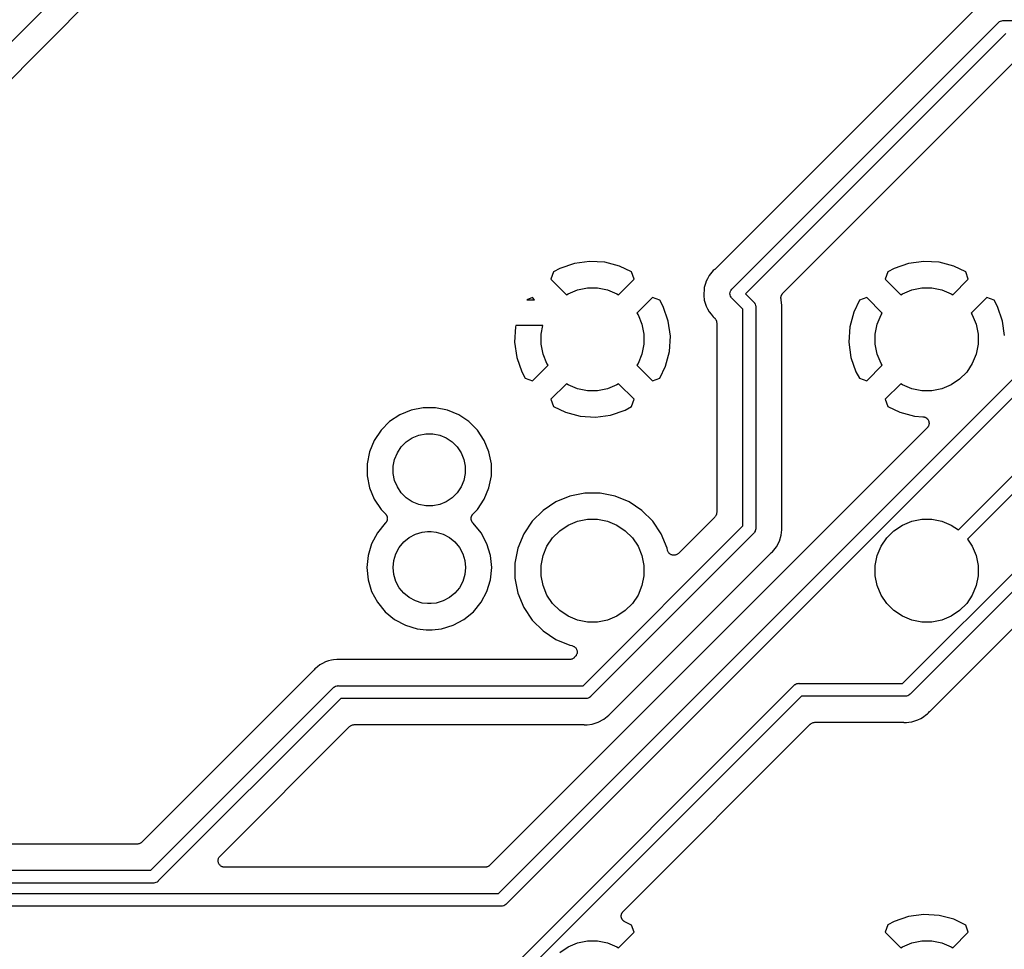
# Model space of a CAD drawing. Extents: x 3.01 to 9.03, y -6.32 to -2.47.
# Tile 14 of 25: x 5.82 to 6.58, y -3.74 to -3.03. Entities that reach past the tile are written whole.
import ezdxf

# ---------------------------------------------------------------- set-up
doc = ezdxf.new("R2010")
doc.units = 0
doc.header["$MEASUREMENT"] = 0
doc.layers.add('BLACK', color=7, linetype='CONTINUOUS')

msp = doc.modelspace()

# ---------------------------------------------------------------- linework, layer by layer
at = {"layer": 'BLACK', "linetype": 'CONTINUOUS'}
for p, q in [((6.1473, -2.71492), (5.66067, -3.20155)), ((5.67568, -3.21483), (6.07434, -2.81617)), ((6.55567, -3.01939), (6.35357, -3.22149)), ((6.36684, -3.2365), (6.57068, -3.03267)), ((6.57068, -3.03267), (6.57083, -3.03248)), ((6.57083, -3.03248), (6.57117, -3.0322)), ((6.57117, -3.0322), (6.57158, -3.03186)), ((6.57158, -3.03186), (6.57244, -3.03141)), ((6.57158, -3.03186), (6.57158, -3.03186)), ((6.57244, -3.03141), (6.57337, -3.03113)), ((6.57337, -3.03113), (6.57409, -3.03106)), ((6.57409, -3.03106), (6.57433, -3.03103)), ((6.57409, -3.03106), (6.57409, -3.03106)), ((6.57433, -3.03103), (6.57457, -3.03106)), ((6.57457, -3.03106), (7.72198, -3.03106)), ((6.57637, -3.0409), (6.37711, -3.24015)), ((6.18808, -3.69923), (6.83477, -3.05255)), ((6.84046, -3.06078), (6.19377, -3.70746)), ((6.41878, -3.22676), (6.58319, -3.06236)), ((6.54012, -3.42099), (6.85442, -3.10669)), ((6.86011, -3.11492), (6.54708, -3.42795)), ((6.24614, -3.21697), (6.235, -3.22083)), ((6.25773, -3.21539), (6.24614, -3.21697)), ((6.2694, -3.21609), (6.25773, -3.21539)), ((6.28071, -3.21905), (6.2694, -3.21609)), ((6.28985, -3.2235), (6.28071, -3.21905)), ((6.50205, -3.21697), (6.4909, -3.22083)), ((6.51363, -3.21539), (6.50205, -3.21697)), ((6.52531, -3.21609), (6.51363, -3.21539)), ((6.53662, -3.21905), (6.52531, -3.21609)), ((6.54575, -3.2235), (6.53662, -3.21905)), ((6.23019, -3.22339), (6.22815, -3.22901)), ((6.235, -3.22083), (6.23019, -3.22339)), ((6.29185, -3.22901), (6.28985, -3.2235)), ((6.34933, -3.22624), (6.34805, -3.22862)), ((6.35039, -3.22494), (6.34933, -3.22624)), ((6.35244, -3.22244), (6.35039, -3.22494)), ((6.35039, -3.22494), (6.35039, -3.22494)), ((6.3532, -3.22182), (6.35244, -3.22244)), ((6.35335, -3.22167), (6.3532, -3.22182)), ((6.35352, -3.22154), (6.35335, -3.22167)), ((6.35357, -3.22149), (6.35352, -3.22154)), ((6.48609, -3.22339), (6.48406, -3.22901)), ((6.4909, -3.22083), (6.48609, -3.22339)), ((6.54775, -3.22901), (6.54575, -3.2235)), ((6.22815, -3.22901), (6.24009, -3.24095)), ((6.27991, -3.24095), (6.29185, -3.22901)), ((6.34647, -3.23235), (6.34559, -3.23526)), ((6.34701, -3.23057), (6.34647, -3.23235)), ((6.34647, -3.23235), (6.34647, -3.23235)), ((6.34805, -3.22862), (6.34701, -3.23057)), ((6.34805, -3.22862), (6.34805, -3.22862)), ((6.40572, -3.23982), (6.41878, -3.22676)), ((6.48406, -3.22901), (6.496, -3.24095)), ((6.53581, -3.24095), (6.54775, -3.22901)), ((6.24009, -3.24095), (6.24135, -3.24011)), ((6.24135, -3.24011), (6.24852, -3.23714)), ((6.24852, -3.23714), (6.25612, -3.23563)), ((6.25612, -3.23563), (6.26388, -3.23563)), ((6.26388, -3.23563), (6.27148, -3.23714)), ((6.27148, -3.23714), (6.27865, -3.24011)), ((6.27865, -3.24011), (6.27991, -3.24095)), ((6.34541, -3.23705), (6.34511, -3.24015)), ((6.34511, -3.24015), (6.34525, -3.24161)), ((6.34525, -3.24161), (6.34525, -3.24161)), ((6.34525, -3.24161), (6.34559, -3.24503)), ((6.34559, -3.23526), (6.34541, -3.23705)), ((6.34541, -3.23705), (6.34541, -3.23705)), ((6.3652, -3.24015), (6.3653, -3.23918)), ((6.36522, -3.24028), (6.3652, -3.24015)), ((6.3652, -3.24015), (6.3652, -3.24015)), ((6.3653, -3.24111), (6.36522, -3.24028)), ((6.3653, -3.23918), (6.36558, -3.23826)), ((6.36554, -3.24191), (6.3653, -3.24111)), ((6.36558, -3.23826), (6.36582, -3.2378)), ((6.36582, -3.2378), (6.36604, -3.2374)), ((6.36604, -3.2374), (6.36665, -3.23665)), ((6.36665, -3.23665), (6.36684, -3.2365)), ((6.37711, -3.24015), (6.38331, -3.24635)), ((6.40449, -3.24185), (6.40457, -3.24165)), ((6.40457, -3.24165), (6.40464, -3.24144)), ((6.40464, -3.24144), (6.40476, -3.2412)), ((6.40476, -3.2412), (6.40487, -3.24096)), ((6.40487, -3.24096), (6.40499, -3.24077)), ((6.40499, -3.24077), (6.4051, -3.24058)), ((6.4051, -3.24058), (6.40527, -3.24037)), ((6.40527, -3.24037), (6.40542, -3.24015)), ((6.40542, -3.24015), (6.40558, -3.24)), ((6.40558, -3.24), (6.40572, -3.23982)), ((6.496, -3.24095), (6.49726, -3.24011)), ((6.49726, -3.24011), (6.50442, -3.23714)), ((6.50442, -3.23714), (6.51203, -3.23563)), ((6.51203, -3.23563), (6.51978, -3.23563)), ((6.51978, -3.23563), (6.52739, -3.23714)), ((6.52739, -3.23714), (6.53455, -3.24011)), ((6.53455, -3.24011), (6.53581, -3.24095)), ((6.21401, -3.24315), (6.20975, -3.2447)), ((6.20975, -3.2447), (6.21555, -3.2447)), ((6.21555, -3.2447), (6.21401, -3.24315)), ((6.30599, -3.24315), (6.29405, -3.25509)), ((6.31161, -3.24519), (6.30599, -3.24315)), ((6.31417, -3.25), (6.31161, -3.24519)), ((6.34559, -3.24503), (6.34604, -3.24654)), ((6.34604, -3.24654), (6.34604, -3.24654)), ((6.34604, -3.24654), (6.34701, -3.24973)), ((6.36558, -3.24204), (6.36554, -3.24191)), ((6.36604, -3.2429), (6.36558, -3.24204)), ((6.36633, -3.24325), (6.36604, -3.2429)), ((6.36665, -3.24365), (6.36633, -3.24325)), ((6.36684, -3.2438), (6.36665, -3.24365)), ((6.37508, -3.25204), (6.36684, -3.2438)), ((6.38331, -3.24635), (6.3835, -3.2465)), ((6.3835, -3.2465), (6.38365, -3.24669)), ((6.38365, -3.24669), (6.38411, -3.24725)), ((6.38411, -3.24725), (6.38449, -3.24796)), ((6.38449, -3.24796), (6.38457, -3.24811)), ((6.38457, -3.24811), (6.38485, -3.24904)), ((6.38485, -3.24904), (6.38492, -3.24976)), ((6.40425, -3.24334), (6.40428, -3.24308)), ((6.40427, -3.24356), (6.40425, -3.24334)), ((6.40427, -3.24378), (6.40427, -3.24356)), ((6.40432, -3.24405), (6.40427, -3.24378)), ((6.40428, -3.24281), (6.40433, -3.24259)), ((6.40428, -3.24308), (6.40428, -3.24281)), ((6.40435, -3.24431), (6.40432, -3.24405)), ((6.40433, -3.24259), (6.40435, -3.24237)), ((6.40435, -3.24237), (6.40443, -3.24212)), ((6.40441, -3.24453), (6.40435, -3.24431)), ((6.40445, -3.24474), (6.40441, -3.24453)), ((6.40443, -3.24212), (6.40449, -3.24185)), ((6.40447, -3.24481), (6.40445, -3.24474)), ((6.40456, -3.24511), (6.40447, -3.24481)), ((6.40494, -3.24901), (6.40456, -3.24511)), ((6.40495, -3.24902), (6.40494, -3.24901)), ((6.40504, -3.25), (6.40495, -3.24902)), ((6.4644, -3.24515), (6.45996, -3.25429)), ((6.46992, -3.24315), (6.4644, -3.24515)), ((6.48186, -3.25509), (6.46992, -3.24315)), ((6.56189, -3.24315), (6.54995, -3.25509)), ((6.56751, -3.24519), (6.56189, -3.24315)), ((6.57008, -3.25), (6.56751, -3.24519)), ((6.29405, -3.25509), (6.29489, -3.25635)), ((6.29489, -3.25635), (6.29786, -3.26352)), ((6.31803, -3.26114), (6.31417, -3.25)), ((6.34701, -3.24973), (6.34811, -3.25178)), ((6.34811, -3.25178), (6.34811, -3.25178)), ((6.34811, -3.25178), (6.34933, -3.25406)), ((6.34933, -3.25406), (6.35079, -3.25584)), ((6.35079, -3.25584), (6.35079, -3.25584)), ((6.35079, -3.25584), (6.35244, -3.25786)), ((6.37508, -3.41796), (6.37508, -3.25204)), ((6.38492, -3.24976), (6.38492, -3.24976)), ((6.38492, -3.24976), (6.38495, -3.25)), ((6.38495, -3.25), (6.38492, -3.25024)), ((6.38492, -3.25024), (6.38492, -3.41976)), ((6.40492, -3.2514), (6.40495, -3.25119)), ((6.40492, -3.25147), (6.40492, -3.2514)), ((6.40492, -3.41853), (6.40492, -3.25147)), ((6.40495, -3.25098), (6.40504, -3.25)), ((6.40495, -3.25119), (6.40495, -3.25098)), ((6.45996, -3.25429), (6.45699, -3.2656)), ((6.47805, -3.26352), (6.48102, -3.25635)), ((6.48102, -3.25635), (6.48186, -3.25509)), ((6.54995, -3.25509), (6.55079, -3.25635)), ((6.55079, -3.25635), (6.55376, -3.26352)), ((6.57393, -3.26114), (6.57008, -3.25)), ((6.29786, -3.26352), (6.29937, -3.27112)), ((6.31961, -3.27273), (6.31803, -3.26114)), ((6.35244, -3.25786), (6.3532, -3.25848)), ((6.3532, -3.25848), (6.35326, -3.25852)), ((6.35326, -3.25852), (6.3534, -3.25868)), ((6.3534, -3.25868), (6.35357, -3.25881)), ((6.35357, -3.25881), (6.35361, -3.25886)), ((6.35361, -3.25886), (6.35363, -3.25887)), ((6.35363, -3.25887), (6.35363, -3.25887)), ((6.35363, -3.25887), (6.35363, -3.25887)), ((6.35363, -3.25887), (6.35366, -3.25891)), ((6.35366, -3.25891), (6.35382, -3.25911)), ((6.35382, -3.25911), (6.35394, -3.25922)), ((6.35394, -3.25922), (6.35402, -3.25935)), ((6.35402, -3.25935), (6.35424, -3.25963)), ((6.35424, -3.25963), (6.35426, -3.25965)), ((6.35426, -3.25965), (6.35427, -3.25967)), ((6.35427, -3.25967), (6.35445, -3.26002)), ((6.35445, -3.26002), (6.35447, -3.26004)), ((6.35447, -3.26004), (6.35448, -3.26007)), ((6.35448, -3.26007), (6.35448, -3.26008)), ((6.35448, -3.26008), (6.3547, -3.26049)), ((6.3547, -3.26049), (6.35471, -3.26051)), ((6.35471, -3.26051), (6.35472, -3.26054)), ((6.35472, -3.26054), (6.35485, -3.26098)), ((6.35485, -3.26098), (6.35498, -3.26142)), ((6.35498, -3.26142), (6.35499, -3.26145)), ((6.35499, -3.26145), (6.35499, -3.26147)), ((6.35499, -3.26147), (6.35503, -3.26193)), ((6.35503, -3.26193), (6.35508, -3.26239)), ((6.35508, -3.26239), (6.35508, -3.40761)), ((6.47654, -3.27112), (6.47805, -3.26352)), ((6.55376, -3.26352), (6.55528, -3.27112)), ((6.57545, -3.27223), (6.57393, -3.26114)), ((6.20109, -3.2656), (6.20039, -3.27727)), ((6.20141, -3.26438), (6.20109, -3.2656)), ((6.22197, -3.26438), (6.20141, -3.26438)), ((6.22063, -3.27112), (6.22197, -3.26438)), ((6.22063, -3.27888), (6.22063, -3.27112)), ((6.29937, -3.27112), (6.29937, -3.27888)), ((6.45699, -3.2656), (6.45629, -3.27727)), ((6.47654, -3.27888), (6.47654, -3.27112)), ((6.55528, -3.27112), (6.55528, -3.27888)), ((6.20039, -3.27727), (6.20197, -3.28886)), ((6.22214, -3.28648), (6.22063, -3.27888)), ((6.29937, -3.27888), (6.29786, -3.28648)), ((6.31891, -3.2844), (6.31961, -3.27273)), ((6.45629, -3.27727), (6.45788, -3.28886)), ((6.47805, -3.28648), (6.47654, -3.27888)), ((6.55528, -3.27888), (6.55376, -3.28648)), ((6.22511, -3.29365), (6.22214, -3.28648)), ((6.29786, -3.28648), (6.29489, -3.29365)), ((6.31595, -3.29571), (6.31891, -3.2844)), ((6.48102, -3.29365), (6.47805, -3.28648)), ((6.55376, -3.28648), (6.55079, -3.29365)), ((6.20197, -3.28886), (6.20583, -3.3)), ((6.22595, -3.29491), (6.22511, -3.29365)), ((6.29489, -3.29365), (6.29405, -3.29491)), ((6.45788, -3.28886), (6.46173, -3.3)), ((6.48186, -3.29491), (6.48102, -3.29365)), ((6.55079, -3.29365), (6.54649, -3.3001)), ((6.20583, -3.3), (6.20839, -3.30481)), ((6.21401, -3.30685), (6.22595, -3.29491)), ((6.29405, -3.29491), (6.30599, -3.30685)), ((6.3115, -3.30485), (6.31595, -3.29571)), ((6.46173, -3.3), (6.4643, -3.30481)), ((6.46992, -3.30685), (6.48186, -3.29491)), ((6.54649, -3.3001), (6.541, -3.30558)), ((6.20839, -3.30481), (6.21401, -3.30685)), ((6.24009, -3.30905), (6.22815, -3.32099)), ((6.24135, -3.30989), (6.24009, -3.30905)), ((6.27991, -3.30905), (6.27865, -3.30989)), ((6.29185, -3.32099), (6.27991, -3.30905)), ((6.30599, -3.30685), (6.3115, -3.30485)), ((6.4643, -3.30481), (6.46992, -3.30685)), ((6.496, -3.30905), (6.48406, -3.32099)), ((6.49726, -3.30989), (6.496, -3.30905)), ((6.541, -3.30558), (6.53455, -3.30989)), ((6.24852, -3.31286), (6.24135, -3.30989)), ((6.25612, -3.31437), (6.24852, -3.31286)), ((6.26388, -3.31437), (6.25612, -3.31437)), ((6.27148, -3.31286), (6.26388, -3.31437)), ((6.27865, -3.30989), (6.27148, -3.31286)), ((6.50442, -3.31286), (6.49726, -3.30989)), ((6.51203, -3.31437), (6.50442, -3.31286)), ((6.51978, -3.31437), (6.51203, -3.31437)), ((6.52739, -3.31286), (6.51978, -3.31437)), ((6.53455, -3.30989), (6.52739, -3.31286)), ((6.22815, -3.32099), (6.23015, -3.3265)), ((6.28981, -3.32661), (6.29185, -3.32099)), ((6.48406, -3.32099), (6.48606, -3.3265)), ((6.12113, -3.32927), (6.11247, -3.33285)), ((6.13032, -3.32744), (6.12113, -3.32927)), ((6.13968, -3.32744), (6.13032, -3.32744)), ((6.14887, -3.32927), (6.13968, -3.32744)), ((6.15753, -3.33285), (6.14887, -3.32927)), ((6.23015, -3.3265), (6.23929, -3.33095)), ((6.23929, -3.33095), (6.2506, -3.33391)), ((6.27386, -3.33303), (6.285, -3.32917)), ((6.285, -3.32917), (6.28981, -3.32661)), ((6.48606, -3.3265), (6.49519, -3.33095)), ((6.49519, -3.33095), (6.5065, -3.33391)), ((6.10468, -3.33806), (6.09806, -3.34468)), ((6.11247, -3.33285), (6.10468, -3.33806)), ((6.16532, -3.33806), (6.15753, -3.33285)), ((6.17194, -3.34468), (6.16532, -3.33806)), ((6.2506, -3.33391), (6.26227, -3.33461)), ((6.26227, -3.33461), (6.27386, -3.33303)), ((6.5065, -3.33391), (6.51297, -3.3343)), ((6.51297, -3.3343), (6.51304, -3.33431)), ((6.51304, -3.33431), (6.51336, -3.33436)), ((6.51336, -3.33436), (6.51369, -3.3344)), ((6.51369, -3.3344), (6.51384, -3.33444)), ((6.51384, -3.33444), (6.514, -3.33447)), ((6.514, -3.33447), (6.51431, -3.33459)), ((6.51431, -3.33459), (6.51462, -3.33469)), ((6.51462, -3.33469), (6.51476, -3.33477)), ((6.51476, -3.33477), (6.51491, -3.33482)), ((6.51491, -3.33482), (6.51519, -3.335)), ((6.51519, -3.335), (6.51548, -3.33516)), ((6.51548, -3.33516), (6.5156, -3.33526)), ((6.5156, -3.33526), (6.51573, -3.33534)), ((6.51573, -3.33534), (6.51597, -3.33557)), ((6.51597, -3.33557), (6.51623, -3.33578)), ((6.51623, -3.33578), (6.51633, -3.3359)), ((6.51633, -3.3359), (6.51644, -3.33601)), ((6.51644, -3.33601), (6.51663, -3.33628)), ((6.51663, -3.33628), (6.51684, -3.33654)), ((6.51684, -3.33654), (6.51692, -3.33668)), ((6.51692, -3.33668), (6.51701, -3.33681)), ((6.51701, -3.33681), (6.51714, -3.33711)), ((6.51714, -3.33711), (6.5173, -3.3374)), ((6.5173, -3.3374), (6.51734, -3.33756)), ((6.51734, -3.33756), (6.51741, -3.3377)), ((6.51741, -3.3377), (6.51748, -3.33802)), ((6.51748, -3.33802), (6.51758, -3.33834)), ((6.51758, -3.33834), (6.51759, -3.3385)), ((6.51759, -3.3385), (6.51763, -3.33865)), ((6.51766, -3.33963), (6.5176, -3.33995)), ((6.51763, -3.33865), (6.51764, -3.33898)), ((6.51764, -3.33898), (6.51767, -3.33931)), ((6.51767, -3.33931), (6.51765, -3.33947)), ((6.51765, -3.33947), (6.51766, -3.33963)), ((6.09806, -3.34468), (6.09285, -3.35247)), ((6.17715, -3.35247), (6.17194, -3.34468)), ((6.5162, -3.34283), (6.18126, -3.67776)), ((6.51641, -3.34257), (6.5162, -3.34283)), ((6.51664, -3.34233), (6.51641, -3.34257)), ((6.51672, -3.3422), (6.51664, -3.34233)), ((6.51682, -3.34207), (6.51672, -3.3422)), ((6.51698, -3.34178), (6.51682, -3.34207)), ((6.51715, -3.3415), (6.51698, -3.34178)), ((6.51721, -3.34135), (6.51715, -3.3415)), ((6.51728, -3.34121), (6.51721, -3.34135)), ((6.51738, -3.3409), (6.51728, -3.34121)), ((6.5175, -3.34059), (6.51738, -3.3409)), ((6.51752, -3.34043), (6.5175, -3.34059)), ((6.51757, -3.34028), (6.51752, -3.34043)), ((6.5176, -3.33995), (6.51757, -3.34028)), ((6.09285, -3.35247), (6.08927, -3.36113)), ((6.11359, -3.35743), (6.11743, -3.35359)), ((6.11743, -3.35359), (6.12195, -3.35058)), ((6.12195, -3.35058), (6.12696, -3.3485)), ((6.12696, -3.3485), (6.13229, -3.34744)), ((6.13229, -3.34744), (6.13771, -3.34744)), ((6.13771, -3.34744), (6.14304, -3.3485)), ((6.14304, -3.3485), (6.14805, -3.35058)), ((6.14805, -3.35058), (6.15257, -3.35359)), ((6.15257, -3.35359), (6.15641, -3.35743)), ((6.18073, -3.36113), (6.17715, -3.35247)), ((6.08927, -3.36113), (6.08744, -3.37032)), ((6.1085, -3.36696), (6.11058, -3.36195)), ((6.11058, -3.36195), (6.11359, -3.35743)), ((6.15641, -3.35743), (6.15942, -3.36195)), ((6.15942, -3.36195), (6.1615, -3.36696)), ((6.18256, -3.37032), (6.18073, -3.36113)), ((6.10744, -3.37229), (6.1085, -3.36696)), ((6.1615, -3.36696), (6.16256, -3.37229)), ((6.08744, -3.37032), (6.08744, -3.37968)), ((6.10744, -3.37771), (6.10744, -3.37229)), ((6.16256, -3.37229), (6.16256, -3.37771)), ((6.18256, -3.37968), (6.18256, -3.37032)), ((6.08744, -3.37968), (6.08927, -3.38887)), ((6.1085, -3.38304), (6.10744, -3.37771)), ((6.11058, -3.38805), (6.1085, -3.38304)), ((6.1615, -3.38304), (6.15942, -3.38805)), ((6.16256, -3.37771), (6.1615, -3.38304)), ((6.18073, -3.38887), (6.18256, -3.37968)), ((6.08927, -3.38887), (6.09285, -3.39753)), ((6.11359, -3.39257), (6.11058, -3.38805)), ((6.15942, -3.38805), (6.15641, -3.39257)), ((6.17715, -3.39753), (6.18073, -3.38887)), ((6.09285, -3.39753), (6.09806, -3.40532)), ((6.11743, -3.39641), (6.11359, -3.39257)), ((6.12195, -3.39942), (6.11743, -3.39641)), ((6.12696, -3.4015), (6.12195, -3.39942)), ((6.14805, -3.39942), (6.14304, -3.4015)), ((6.15257, -3.39641), (6.14805, -3.39942)), ((6.15641, -3.39257), (6.15257, -3.39641)), ((6.17194, -3.40532), (6.17715, -3.39753)), ((6.23188, -3.39955), (6.22215, -3.40605)), ((6.24268, -3.39508), (6.23188, -3.39955)), ((6.25415, -3.3928), (6.24268, -3.39508)), ((6.26585, -3.3928), (6.25415, -3.3928)), ((6.27732, -3.39508), (6.26585, -3.3928)), ((6.28812, -3.39955), (6.27732, -3.39508)), ((6.29785, -3.40605), (6.28812, -3.39955)), ((6.09806, -3.40532), (6.10145, -3.40871)), ((6.13229, -3.40256), (6.12696, -3.4015)), ((6.13771, -3.40256), (6.13229, -3.40256)), ((6.14304, -3.4015), (6.13771, -3.40256)), ((6.16855, -3.40871), (6.17194, -3.40532)), ((6.22215, -3.40605), (6.21388, -3.41432)), ((6.30612, -3.41432), (6.29785, -3.40605)), ((6.10145, -3.40871), (6.1015, -3.40876)), ((6.1015, -3.40876), (6.10164, -3.40894)), ((6.10164, -3.40894), (6.1018, -3.4091)), ((6.1018, -3.4091), (6.10195, -3.40932)), ((6.10205, -3.41506), (6.1019, -3.41523)), ((6.10195, -3.40932), (6.10211, -3.40952)), ((6.10218, -3.41483), (6.10205, -3.41506)), ((6.10211, -3.40952), (6.10221, -3.40972)), ((6.10232, -3.41461), (6.10218, -3.41483)), ((6.10221, -3.40972), (6.10234, -3.40992)), ((6.10241, -3.4144), (6.10232, -3.41461)), ((6.10234, -3.40992), (6.10244, -3.41016)), ((6.10252, -3.4142), (6.10241, -3.4144)), ((6.10244, -3.41016), (6.10256, -3.41039)), ((6.1026, -3.41395), (6.10252, -3.4142)), ((6.10256, -3.41039), (6.10262, -3.41061)), ((6.1027, -3.41371), (6.1026, -3.41395)), ((6.10262, -3.41061), (6.10271, -3.41082)), ((6.10274, -3.41349), (6.1027, -3.41371)), ((6.10271, -3.41082), (6.10276, -3.41108)), ((6.10281, -3.41327), (6.10274, -3.41349)), ((6.10276, -3.41108), (6.10283, -3.41133)), ((6.10284, -3.41301), (6.10281, -3.41327)), ((6.10283, -3.41133), (6.10285, -3.41155)), ((6.10289, -3.41275), (6.10284, -3.41301)), ((6.10285, -3.41155), (6.10289, -3.41178)), ((6.10289, -3.41178), (6.10289, -3.41204)), ((6.10289, -3.41204), (6.10292, -3.4123)), ((6.10292, -3.4123), (6.10289, -3.41252)), ((6.10289, -3.41252), (6.10289, -3.41275)), ((6.16708, -3.41223), (6.16711, -3.41197)), ((6.16711, -3.41245), (6.16708, -3.41223)), ((6.1671, -3.41268), (6.16711, -3.41245)), ((6.16715, -3.41294), (6.1671, -3.41268)), ((6.16711, -3.41171), (6.16716, -3.41148)), ((6.16711, -3.41197), (6.16711, -3.41171)), ((6.16718, -3.4132), (6.16715, -3.41294)), ((6.16716, -3.41148), (6.16718, -3.41126)), ((6.16718, -3.41126), (6.16726, -3.41101)), ((6.16724, -3.41342), (6.16718, -3.4132)), ((6.16728, -3.41364), (6.16724, -3.41342)), ((6.16726, -3.41101), (6.16731, -3.41075)), ((6.16738, -3.41388), (6.16728, -3.41364)), ((6.16731, -3.41075), (6.1674, -3.41054)), ((6.16746, -3.41413), (6.16738, -3.41388)), ((6.1674, -3.41054), (6.16747, -3.41032)), ((6.16756, -3.41434), (6.16746, -3.41413)), ((6.16747, -3.41032), (6.16759, -3.41009)), ((6.16765, -3.41455), (6.16756, -3.41434)), ((6.16759, -3.41009), (6.16769, -3.40985)), ((6.16779, -3.41477), (6.16765, -3.41455)), ((6.16769, -3.40985), (6.16782, -3.40966)), ((6.16791, -3.415), (6.16779, -3.41477)), ((6.16782, -3.40966), (6.16793, -3.40946)), ((6.16805, -3.41517), (6.16791, -3.415)), ((6.16793, -3.40946), (6.1681, -3.40926)), ((6.1681, -3.40926), (6.16824, -3.40905)), ((6.16824, -3.40905), (6.1684, -3.40889)), ((6.1684, -3.40889), (6.16855, -3.40871)), ((6.21388, -3.41432), (6.20739, -3.42404)), ((6.24135, -3.41728), (6.24852, -3.41431)), ((6.24852, -3.41431), (6.25612, -3.4128)), ((6.25612, -3.4128), (6.26388, -3.4128)), ((6.26388, -3.4128), (6.27148, -3.41431)), ((6.27148, -3.41431), (6.27865, -3.41728)), ((6.31261, -3.42404), (6.30612, -3.41432)), ((6.35361, -3.41114), (6.32583, -3.43893)), ((6.35391, -3.41078), (6.35361, -3.41114)), ((6.3542, -3.41043), (6.35391, -3.41078)), ((6.35422, -3.41041), (6.3542, -3.41043)), ((6.35423, -3.41039), (6.35422, -3.41041)), ((6.35445, -3.40998), (6.35423, -3.41039)), ((6.35467, -3.40958), (6.35445, -3.40998)), ((6.35468, -3.40955), (6.35467, -3.40958)), ((6.35469, -3.40953), (6.35468, -3.40955)), ((6.35483, -3.40909), (6.35469, -3.40953)), ((6.35497, -3.40865), (6.35483, -3.40909)), ((6.35498, -3.40859), (6.35497, -3.40862)), ((6.35497, -3.40862), (6.35497, -3.40865)), ((6.35503, -3.40814), (6.35498, -3.40859)), ((6.35508, -3.40768), (6.35503, -3.40814)), ((6.35508, -3.40761), (6.35508, -3.40762)), ((6.35508, -3.40762), (6.35508, -3.40762)), ((6.35508, -3.40762), (6.35508, -3.40762)), ((6.35508, -3.40762), (6.35508, -3.40768)), ((6.49726, -3.41728), (6.50442, -3.41431)), ((6.50442, -3.41431), (6.51203, -3.4128)), ((6.51203, -3.4128), (6.51978, -3.4128)), ((6.51978, -3.4128), (6.52739, -3.41431)), ((6.52739, -3.41431), (6.53455, -3.41728)), ((6.10128, -3.41592), (6.09526, -3.42325)), ((6.10143, -3.41581), (6.10128, -3.41592)), ((6.10159, -3.41561), (6.10143, -3.41581)), ((6.10178, -3.41542), (6.10159, -3.41561)), ((6.1019, -3.41523), (6.10178, -3.41542)), ((6.1244, -3.42422), (6.1296, -3.42264)), ((6.1296, -3.42264), (6.13365, -3.42224)), ((6.13365, -3.42224), (6.13635, -3.42224)), ((6.13635, -3.42224), (6.1404, -3.42264)), ((6.1404, -3.42264), (6.1456, -3.42422)), ((6.16818, -3.41537), (6.16805, -3.41517)), ((6.16836, -3.41555), (6.16818, -3.41537)), ((6.16852, -3.41576), (6.16836, -3.41555)), ((6.1687, -3.4159), (6.16852, -3.41576)), ((6.16872, -3.41592), (6.1687, -3.4159)), ((6.17474, -3.42325), (6.16872, -3.41592)), ((6.22942, -3.42707), (6.2349, -3.42158)), ((6.2349, -3.42158), (6.24135, -3.41728)), ((6.25282, -3.54022), (6.37508, -3.41796)), ((6.27865, -3.41728), (6.2851, -3.42158)), ((6.2851, -3.42158), (6.29058, -3.42707)), ((6.38457, -3.42189), (6.38411, -3.42275)), ((6.38463, -3.42168), (6.38457, -3.42189)), ((6.38485, -3.42096), (6.38463, -3.42168)), ((6.38492, -3.42024), (6.38485, -3.42096)), ((6.38492, -3.41976), (6.38495, -3.42)), ((6.38495, -3.42), (6.38492, -3.42024)), ((6.38492, -3.42024), (6.38492, -3.42024)), ((6.40456, -3.42489), (6.40495, -3.42098)), ((6.40494, -3.41874), (6.40492, -3.41853)), ((6.40494, -3.41895), (6.40494, -3.41874)), ((6.40495, -3.41902), (6.40494, -3.41895)), ((6.40504, -3.42), (6.40495, -3.41902)), ((6.40495, -3.42098), (6.40504, -3.42)), ((6.40495, -3.42098), (6.40495, -3.42098)), ((6.48532, -3.42707), (6.49081, -3.42158)), ((6.49081, -3.42158), (6.49726, -3.41728)), ((6.53455, -3.41728), (6.54012, -3.42099)), ((6.09526, -3.42325), (6.09085, -3.43152)), ((6.11542, -3.43022), (6.11961, -3.42678)), ((6.11961, -3.42678), (6.1244, -3.42422)), ((6.1456, -3.42422), (6.15039, -3.42678)), ((6.15039, -3.42678), (6.15458, -3.43022)), ((6.17915, -3.43152), (6.17474, -3.42325)), ((6.20739, -3.42404), (6.20291, -3.43485)), ((6.22511, -3.43352), (6.22942, -3.42707)), ((6.38331, -3.42365), (6.25851, -3.54845)), ((6.29058, -3.42707), (6.29489, -3.43352)), ((6.31709, -3.43485), (6.31261, -3.42404)), ((6.3835, -3.4235), (6.38331, -3.42365)), ((6.38379, -3.42314), (6.3835, -3.4235)), ((6.38411, -3.42275), (6.38379, -3.42314)), ((6.40082, -3.43391), (6.40314, -3.42958)), ((6.40314, -3.42958), (6.40456, -3.42489)), ((6.48102, -3.43352), (6.48532, -3.42707)), ((6.54708, -3.42795), (6.55079, -3.43352)), ((6.09085, -3.43152), (6.08813, -3.44048)), ((6.10942, -3.43921), (6.11197, -3.43442)), ((6.11197, -3.43442), (6.11542, -3.43022)), ((6.15458, -3.43022), (6.15803, -3.43442)), ((6.15803, -3.43442), (6.16058, -3.43921)), ((6.18187, -3.44048), (6.17915, -3.43152)), ((6.20291, -3.43485), (6.20063, -3.44632)), ((6.22214, -3.44068), (6.22511, -3.43352)), ((6.29489, -3.43352), (6.29786, -3.44068)), ((6.31739, -3.43637), (6.31709, -3.43485)), ((6.31753, -3.43683), (6.31739, -3.43637)), ((6.31767, -3.43728), (6.31753, -3.43683)), ((6.31767, -3.43729), (6.31767, -3.43728)), ((6.31767, -3.4373), (6.31767, -3.43729)), ((6.31789, -3.43771), (6.31767, -3.4373)), ((6.31812, -3.43814), (6.31789, -3.43771)), ((6.39695, -3.43833), (6.39771, -3.43771)), ((6.39771, -3.43771), (6.40082, -3.43391)), ((6.47805, -3.44068), (6.48102, -3.43352)), ((6.49745, -3.53843), (6.59823, -3.43768)), ((6.55079, -3.43352), (6.55376, -3.44068)), ((6.08813, -3.44048), (6.08721, -3.4498)), ((6.10731, -3.4498), (6.10784, -3.4444)), ((6.10784, -3.4444), (6.10942, -3.43921)), ((6.16058, -3.43921), (6.16216, -3.4444)), ((6.16216, -3.4444), (6.16269, -3.4498)), ((6.18279, -3.4498), (6.18187, -3.44048)), ((6.22063, -3.44829), (6.22214, -3.44068)), ((6.27352, -3.56172), (6.39658, -3.43866)), ((6.29786, -3.44068), (6.29937, -3.44829)), ((6.31813, -3.43815), (6.31812, -3.43814)), ((6.31813, -3.43816), (6.31813, -3.43815)), ((6.31843, -3.43853), (6.31813, -3.43816)), ((6.31873, -3.4389), (6.31843, -3.43853)), ((6.31874, -3.43891), (6.31873, -3.4389)), ((6.31875, -3.43892), (6.31874, -3.43891)), ((6.31912, -3.43922), (6.31875, -3.43892)), ((6.31948, -3.43953), (6.31912, -3.43922)), ((6.31949, -3.43953), (6.31948, -3.43953)), ((6.3195, -3.43954), (6.31949, -3.43953)), ((6.31992, -3.43977), (6.3195, -3.43954)), ((6.32034, -3.43999), (6.31992, -3.43977)), ((6.32035, -3.44), (6.32034, -3.43999)), ((6.32036, -3.44), (6.32035, -3.44)), ((6.32082, -3.44014), (6.32036, -3.44)), ((6.32127, -3.44028), (6.32082, -3.44014)), ((6.32128, -3.44029), (6.32127, -3.44028)), ((6.32129, -3.44029), (6.32128, -3.44029)), ((6.32177, -3.44034), (6.32129, -3.44029)), ((6.32224, -3.44039), (6.32177, -3.44034)), ((6.32225, -3.44039), (6.32224, -3.44039)), ((6.32226, -3.44039), (6.32225, -3.44039)), ((6.32274, -3.44035), (6.32226, -3.44039)), ((6.32321, -3.44031), (6.32274, -3.44035)), ((6.32322, -3.4403), (6.32321, -3.44031)), ((6.32324, -3.4403), (6.32322, -3.4403)), ((6.32369, -3.44017), (6.32324, -3.4403)), ((6.32415, -3.44003), (6.32369, -3.44017)), ((6.32416, -3.44003), (6.32415, -3.44003)), ((6.32417, -3.44002), (6.32416, -3.44003)), ((6.32459, -3.43981), (6.32417, -3.44002)), ((6.32502, -3.43958), (6.32459, -3.43981)), ((6.32503, -3.43958), (6.32502, -3.43958)), ((6.32504, -3.43957), (6.32503, -3.43958)), ((6.32541, -3.43927), (6.32504, -3.43957)), ((6.32578, -3.43898), (6.32541, -3.43927)), ((6.3258, -3.43896), (6.32578, -3.43898)), ((6.32583, -3.43893), (6.3258, -3.43896)), ((6.3258, -3.43896), (6.3258, -3.43896)), ((6.3258, -3.43896), (6.3258, -3.43896)), ((6.39658, -3.43866), (6.39663, -3.43861)), ((6.39663, -3.43861), (6.3968, -3.43848)), ((6.3968, -3.43848), (6.39695, -3.43833)), ((6.47654, -3.44829), (6.47805, -3.44068)), ((6.60646, -3.44337), (6.50314, -3.54666)), ((6.55376, -3.44068), (6.55528, -3.44829)), ((6.08721, -3.4498), (6.08813, -3.45913)), ((6.10784, -3.45521), (6.10731, -3.4498)), ((6.16269, -3.4498), (6.16216, -3.45521)), ((6.18187, -3.45913), (6.18279, -3.4498)), ((6.20063, -3.44632), (6.20063, -3.45801)), ((6.22063, -3.45604), (6.22063, -3.44829)), ((6.29937, -3.44829), (6.29937, -3.45604)), ((6.47654, -3.45604), (6.47654, -3.44829)), ((6.55528, -3.44829), (6.55528, -3.45604)), ((6.08813, -3.45913), (6.09085, -3.46809)), ((6.10942, -3.4604), (6.10784, -3.45521)), ((6.16216, -3.45521), (6.16058, -3.4604)), ((6.17915, -3.46809), (6.18187, -3.45913)), ((6.20063, -3.45801), (6.20291, -3.46948)), ((6.22214, -3.46365), (6.22063, -3.45604)), ((6.29937, -3.45604), (6.29786, -3.46365)), ((6.47805, -3.46365), (6.47654, -3.45604)), ((6.51815, -3.55993), (6.61973, -3.45838)), ((6.55528, -3.45604), (6.55376, -3.46365)), ((6.11197, -3.46519), (6.10942, -3.4604)), ((6.11542, -3.46938), (6.11197, -3.46519)), ((6.15803, -3.46519), (6.15458, -3.46938)), ((6.16058, -3.4604), (6.15803, -3.46519)), ((6.22511, -3.47081), (6.22214, -3.46365)), ((6.29786, -3.46365), (6.29489, -3.47081)), ((6.48102, -3.47081), (6.47805, -3.46365)), ((6.55376, -3.46365), (6.55079, -3.47081)), ((6.09085, -3.46809), (6.09526, -3.47635)), ((6.11961, -3.47283), (6.11542, -3.46938)), ((6.1244, -3.47539), (6.11961, -3.47283)), ((6.1296, -3.47696), (6.1244, -3.47539)), ((6.1456, -3.47539), (6.1404, -3.47696)), ((6.15039, -3.47283), (6.1456, -3.47539)), ((6.15458, -3.46938), (6.15039, -3.47283)), ((6.17474, -3.47635), (6.17915, -3.46809)), ((6.20291, -3.46948), (6.20739, -3.48029)), ((6.22942, -3.47726), (6.22511, -3.47081)), ((6.29489, -3.47081), (6.29058, -3.47726)), ((6.48532, -3.47726), (6.48102, -3.47081)), ((6.55079, -3.47081), (6.54649, -3.47726)), ((6.09526, -3.47635), (6.10121, -3.4836)), ((6.13365, -3.47736), (6.1296, -3.47696)), ((6.13635, -3.47736), (6.13365, -3.47736)), ((6.1404, -3.47696), (6.13635, -3.47736)), ((6.16879, -3.4836), (6.17474, -3.47635)), ((6.20739, -3.48029), (6.21388, -3.49001)), ((6.2349, -3.48275), (6.22942, -3.47726)), ((6.24135, -3.48705), (6.2349, -3.48275)), ((6.2851, -3.48275), (6.27865, -3.48705)), ((6.29058, -3.47726), (6.2851, -3.48275)), ((6.49081, -3.48275), (6.48532, -3.47726)), ((6.49726, -3.48705), (6.49081, -3.48275)), ((6.541, -3.48275), (6.53455, -3.48705)), ((6.54649, -3.47726), (6.541, -3.48275)), ((6.10121, -3.4836), (6.10845, -3.48954)), ((6.10845, -3.48954), (6.11671, -3.49395)), ((6.15329, -3.49395), (6.16155, -3.48954)), ((6.16155, -3.48954), (6.16879, -3.4836)), ((6.21388, -3.49001), (6.22215, -3.49828)), ((6.24852, -3.49002), (6.24135, -3.48705)), ((6.25612, -3.49154), (6.24852, -3.49002)), ((6.27148, -3.49002), (6.26388, -3.49154)), ((6.27865, -3.48705), (6.27148, -3.49002)), ((6.50442, -3.49002), (6.49726, -3.48705)), ((6.51203, -3.49154), (6.50442, -3.49002)), ((6.52739, -3.49002), (6.51978, -3.49154)), ((6.53455, -3.48705), (6.52739, -3.49002)), ((6.11671, -3.49395), (6.12568, -3.49667)), ((6.12568, -3.49667), (6.13266, -3.49736)), ((6.13266, -3.49736), (6.13734, -3.49736)), ((6.13734, -3.49736), (6.14432, -3.49667)), ((6.14432, -3.49667), (6.15329, -3.49395)), ((6.26388, -3.49154), (6.25612, -3.49154)), ((6.51978, -3.49154), (6.51203, -3.49154)), ((6.22215, -3.49828), (6.23188, -3.50478)), ((6.23188, -3.50478), (6.24268, -3.50925)), ((6.24268, -3.50925), (6.2442, -3.50956)), ((6.2442, -3.50956), (6.24425, -3.50957)), ((6.24425, -3.50957), (6.24425, -3.50957)), ((6.24425, -3.50957), (6.24425, -3.50957)), ((6.24425, -3.50957), (6.24427, -3.50957)), ((6.24427, -3.50957), (6.24472, -3.50971)), ((6.24472, -3.50971), (6.24518, -3.50986)), ((6.24518, -3.50986), (6.24519, -3.50986)), ((6.24519, -3.50986), (6.2452, -3.50987)), ((6.2452, -3.50987), (6.24562, -3.5101)), ((6.24562, -3.5101), (6.24604, -3.51032)), ((6.24604, -3.51032), (6.24604, -3.51033)), ((6.24604, -3.51033), (6.24605, -3.51034)), ((6.24605, -3.51034), (6.24642, -3.51064)), ((6.24642, -3.51064), (6.24679, -3.51095)), ((6.24679, -3.51095), (6.24679, -3.51096)), ((6.24679, -3.51096), (6.2468, -3.51096)), ((6.2468, -3.51096), (6.2471, -3.51134)), ((6.2471, -3.51134), (6.2474, -3.51171)), ((6.2474, -3.51171), (6.2474, -3.51172)), ((6.2474, -3.51172), (6.24741, -3.51173)), ((6.24741, -3.51173), (6.24763, -3.51215)), ((6.24763, -3.51215), (6.24785, -3.51257)), ((6.24785, -3.51257), (6.24786, -3.51258)), ((6.24786, -3.51258), (6.24786, -3.51259)), ((6.24786, -3.51259), (6.248, -3.51304)), ((6.248, -3.51304), (6.24813, -3.51351)), ((6.06026, -3.52058), (6.05782, -3.52132)), ((6.06165, -3.52044), (6.06026, -3.52058)), ((6.06415, -3.5202), (6.06165, -3.52044)), ((6.06165, -3.52044), (6.06165, -3.52044)), ((6.06416, -3.5202), (6.06415, -3.5202)), ((6.06514, -3.5201), (6.06416, -3.5202)), ((6.06612, -3.5202), (6.06514, -3.5201)), ((6.06633, -3.5202), (6.06612, -3.5202)), ((6.06654, -3.52022), (6.06633, -3.5202)), ((6.06661, -3.52022), (6.06654, -3.52022)), ((6.24247, -3.52022), (6.06661, -3.52022)), ((6.24292, -3.52017), (6.24247, -3.52022)), ((6.24338, -3.52013), (6.24292, -3.52017)), ((6.24341, -3.52013), (6.24338, -3.52013)), ((6.24344, -3.52012), (6.24341, -3.52013)), ((6.24388, -3.51999), (6.24344, -3.52012)), ((6.24432, -3.51986), (6.24388, -3.51999)), ((6.24435, -3.51985), (6.24432, -3.51986)), ((6.24437, -3.51984), (6.24435, -3.51985)), ((6.24478, -3.51963), (6.24437, -3.51984)), ((6.24519, -3.51941), (6.24478, -3.51963)), ((6.24521, -3.5194), (6.24519, -3.51941)), ((6.24523, -3.51938), (6.24521, -3.5194)), ((6.24559, -3.51909), (6.24523, -3.51938)), ((6.24595, -3.5188), (6.24559, -3.51909)), ((6.24599, -3.51877), (6.24595, -3.5188)), ((6.246, -3.51876), (6.24599, -3.51877)), ((6.24599, -3.51877), (6.24599, -3.51877)), ((6.24599, -3.51877), (6.24599, -3.51877)), ((6.24676, -3.518), (6.246, -3.51876)), ((6.24706, -3.51763), (6.24676, -3.518)), ((6.24737, -3.51726), (6.24706, -3.51763)), ((6.24738, -3.51724), (6.24737, -3.51725)), ((6.24737, -3.51725), (6.24737, -3.51726)), ((6.2476, -3.51683), (6.24738, -3.51724)), ((6.24783, -3.5164), (6.2476, -3.51683)), ((6.24784, -3.51639), (6.24783, -3.5164)), ((6.24798, -3.51592), (6.24784, -3.51638)), ((6.24784, -3.51638), (6.24784, -3.51639)), ((6.24812, -3.51547), (6.24798, -3.51592)), ((6.24813, -3.51545), (6.24812, -3.51546)), ((6.24812, -3.51546), (6.24812, -3.51547)), ((6.24813, -3.51351), (6.24813, -3.51352)), ((6.24813, -3.51352), (6.24814, -3.51353)), ((6.24817, -3.51497), (6.24813, -3.51545)), ((6.24814, -3.51353), (6.24818, -3.514)), ((6.24823, -3.5145), (6.24817, -3.51497)), ((6.24818, -3.514), (6.24823, -3.51448)), ((6.24823, -3.51448), (6.24822, -3.51449)), ((6.24822, -3.51449), (6.24823, -3.5145)), ((6.04681, -3.52819), (6.04677, -3.52825)), ((6.04743, -3.52743), (6.04681, -3.52819)), ((6.0482, -3.52681), (6.04743, -3.52743)), ((6.04943, -3.5258), (6.0482, -3.52681)), ((6.0482, -3.52681), (6.0482, -3.52681)), ((6.05123, -3.52432), (6.04943, -3.5258)), ((6.04943, -3.5258), (6.04943, -3.5258)), ((6.05333, -3.5232), (6.05123, -3.52432)), ((6.05556, -3.52201), (6.05333, -3.5232)), ((6.05333, -3.5232), (6.05333, -3.5232)), ((6.05781, -3.52132), (6.05556, -3.52201)), ((6.05782, -3.52132), (6.05781, -3.52132)), ((6.04648, -3.52856), (5.915, -3.66003)), ((6.04661, -3.5284), (6.04648, -3.52856)), ((6.04677, -3.52825), (6.04661, -3.5284)), ((5.92182, -3.6815), (6.06149, -3.54183)), ((6.06149, -3.54183), (6.06164, -3.54164)), ((6.06164, -3.54164), (6.06188, -3.54145)), ((6.06188, -3.54145), (6.06207, -3.5413)), ((6.06207, -3.5413), (6.06239, -3.54103)), ((6.06239, -3.54103), (6.06325, -3.54057)), ((6.06325, -3.54057), (6.06418, -3.54029)), ((6.06418, -3.54029), (6.0649, -3.54022)), ((6.0649, -3.54022), (6.06514, -3.5402)), ((6.0649, -3.54022), (6.0649, -3.54022)), ((6.06514, -3.5402), (6.06538, -3.54022)), ((6.06538, -3.54022), (6.25282, -3.54022)), ((6.18934, -3.76491), (6.41422, -3.54004)), ((6.41422, -3.54004), (6.41438, -3.53985)), ((6.41438, -3.53985), (6.41456, -3.5397)), ((6.41456, -3.5397), (6.41457, -3.5397)), ((6.41457, -3.5397), (6.41487, -3.53944)), ((6.41487, -3.53944), (6.41513, -3.53923)), ((6.41513, -3.53923), (6.41584, -3.53885)), ((6.41513, -3.53923), (6.41513, -3.53923)), ((6.41513, -3.53923), (6.41513, -3.53923)), ((6.41584, -3.53885), (6.41598, -3.53878)), ((6.41598, -3.53878), (6.41635, -3.53867)), ((6.41598, -3.53878), (6.41598, -3.53878)), ((6.41598, -3.53878), (6.41598, -3.53878)), ((6.41635, -3.53867), (6.41691, -3.5385)), ((6.41691, -3.5385), (6.41763, -3.53843)), ((6.41763, -3.53843), (6.41787, -3.5384)), ((6.41763, -3.53843), (6.41763, -3.53843)), ((6.41787, -3.5384), (6.41812, -3.53843)), ((6.41812, -3.53843), (6.49745, -3.53843)), ((6.06718, -3.55006), (5.92751, -3.68973)), ((6.25462, -3.55006), (6.06718, -3.55006)), ((6.41991, -3.54827), (6.19503, -3.77314)), ((6.25486, -3.55009), (6.25462, -3.55006)), ((6.2551, -3.55006), (6.25486, -3.55009)), ((6.25582, -3.54999), (6.2551, -3.55006)), ((6.2551, -3.55006), (6.2551, -3.55006)), ((6.25675, -3.54971), (6.25582, -3.54999)), ((6.25761, -3.54925), (6.25675, -3.54971)), ((6.25836, -3.54864), (6.25761, -3.54925)), ((6.25851, -3.54845), (6.25836, -3.54864)), ((6.49925, -3.54827), (6.41991, -3.54827)), ((6.49949, -3.54829), (6.49925, -3.54827)), ((6.49973, -3.54827), (6.49949, -3.54829)), ((6.50018, -3.54822), (6.49973, -3.54827)), ((6.49973, -3.54827), (6.49973, -3.54827)), ((6.50045, -3.5482), (6.50018, -3.54822)), ((6.50109, -3.548), (6.50045, -3.5482)), ((6.50045, -3.5482), (6.50045, -3.5482)), ((6.50045, -3.5482), (6.50045, -3.5482)), ((6.50138, -3.54792), (6.50109, -3.548)), ((6.50197, -3.5476), (6.50138, -3.54792)), ((6.50138, -3.54792), (6.50138, -3.54792)), ((6.50138, -3.54792), (6.50138, -3.54792)), ((6.50223, -3.54746), (6.50197, -3.5476)), ((6.50224, -3.54746), (6.50223, -3.54746)), ((6.50269, -3.54708), (6.50224, -3.54746)), ((6.50224, -3.54746), (6.50224, -3.54746)), ((6.5028, -3.547), (6.50269, -3.54708)), ((6.50298, -3.54684), (6.5028, -3.547)), ((6.5028, -3.547), (6.5028, -3.547)), ((6.50314, -3.54666), (6.50298, -3.54684)), ((6.26877, -3.56596), (6.27257, -3.56285)), ((6.27257, -3.56285), (6.27319, -3.56209)), ((6.27319, -3.56209), (6.27324, -3.56203)), ((6.27324, -3.56203), (6.27339, -3.56189)), ((6.27339, -3.56189), (6.27352, -3.56172)), ((6.50907, -3.56648), (6.51139, -3.56524)), ((6.51139, -3.56524), (6.5134, -3.56417)), ((6.51139, -3.56524), (6.51139, -3.56524)), ((6.51139, -3.56524), (6.51139, -3.56524)), ((6.5134, -3.56417), (6.51533, -3.56258)), ((6.51533, -3.56258), (6.51643, -3.56168)), ((6.51533, -3.56258), (6.51533, -3.56258)), ((6.51643, -3.56168), (6.5172, -3.56105)), ((6.51643, -3.56168), (6.51643, -3.56168)), ((6.5172, -3.56105), (6.51782, -3.56029)), ((6.51782, -3.56029), (6.51786, -3.56024)), ((6.51786, -3.56024), (6.51801, -3.56009)), ((6.51801, -3.56009), (6.51815, -3.55993)), ((5.97483, -3.67069), (6.074, -3.57153)), ((6.074, -3.57153), (6.07401, -3.57152)), ((6.07401, -3.57151), (6.07405, -3.57148)), ((6.07401, -3.57152), (6.07401, -3.57151)), ((6.07401, -3.57151), (6.07401, -3.57151)), ((6.07405, -3.57148), (6.07441, -3.57119)), ((6.07441, -3.57119), (6.07477, -3.5709)), ((6.07477, -3.5709), (6.07479, -3.57089)), ((6.07479, -3.57089), (6.07481, -3.57087)), ((6.07481, -3.57087), (6.07522, -3.57066)), ((6.07522, -3.57066), (6.07563, -3.57044)), ((6.07563, -3.57044), (6.07565, -3.57043)), ((6.07565, -3.57043), (6.07568, -3.57042)), ((6.07568, -3.57042), (6.07612, -3.57029)), ((6.07612, -3.57029), (6.07656, -3.57016)), ((6.07656, -3.57016), (6.07659, -3.57016)), ((6.07659, -3.57016), (6.07661, -3.57015)), ((6.07661, -3.57015), (6.07707, -3.57011)), ((6.07707, -3.57011), (6.07753, -3.57006)), ((6.07753, -3.57006), (6.25339, -3.57006)), ((6.25339, -3.57006), (6.25346, -3.57006)), ((6.25346, -3.57006), (6.25367, -3.57009)), ((6.25367, -3.57009), (6.25388, -3.57009)), ((6.25388, -3.57009), (6.25486, -3.57018)), ((6.25486, -3.57018), (6.25584, -3.57009)), ((6.25584, -3.57009), (6.25974, -3.5697)), ((6.25584, -3.57009), (6.25584, -3.57009)), ((6.25974, -3.5697), (6.26444, -3.56828)), ((6.26444, -3.56828), (6.26877, -3.56596)), ((6.28345, -3.71301), (6.42673, -3.56973)), ((6.42673, -3.56973), (6.42674, -3.56972)), ((6.42674, -3.56972), (6.42678, -3.56968)), ((6.42674, -3.56972), (6.42674, -3.56972)), ((6.42674, -3.56972), (6.42674, -3.56972)), ((6.42678, -3.56968), (6.42714, -3.56939)), ((6.42714, -3.56939), (6.4275, -3.5691)), ((6.4275, -3.5691), (6.42752, -3.56909)), ((6.42752, -3.56909), (6.42754, -3.56907)), ((6.42754, -3.56907), (6.42796, -3.56886)), ((6.42796, -3.56886), (6.42836, -3.56865)), ((6.42836, -3.56865), (6.42839, -3.56864)), ((6.42839, -3.56864), (6.42841, -3.56863)), ((6.42841, -3.56863), (6.42885, -3.5685)), ((6.42885, -3.5685), (6.4293, -3.56836)), ((6.4293, -3.56836), (6.42932, -3.56836)), ((6.42932, -3.56836), (6.42935, -3.56835)), ((6.42935, -3.56835), (6.42981, -3.56831)), ((6.42981, -3.56831), (6.43027, -3.56827)), ((6.43027, -3.56827), (6.49802, -3.56827)), ((6.49802, -3.56827), (6.49809, -3.56827)), ((6.49809, -3.56827), (6.4983, -3.56829)), ((6.4983, -3.56829), (6.49851, -3.56829)), ((6.49851, -3.56829), (6.49948, -3.56839)), ((6.49948, -3.56839), (6.50047, -3.56829)), ((6.50047, -3.56829), (6.5005, -3.56829)), ((6.5005, -3.56829), (6.50214, -3.56813)), ((6.50214, -3.56813), (6.50437, -3.56791)), ((6.50214, -3.56813), (6.50214, -3.56813)), ((6.50214, -3.56813), (6.50214, -3.56813)), ((6.50437, -3.56791), (6.50688, -3.56715)), ((6.50688, -3.56715), (6.50907, -3.56648)), ((6.50688, -3.56715), (6.50688, -3.56715)), ((5.91146, -3.6615), (5.13505, -3.6615)), ((5.91192, -3.66145), (5.91146, -3.6615)), ((5.91238, -3.66141), (5.91192, -3.66145)), ((5.91241, -3.6614), (5.91238, -3.66141)), ((5.91244, -3.6614), (5.91241, -3.6614)), ((5.91288, -3.66127), (5.91244, -3.6614)), ((5.91332, -3.66114), (5.91288, -3.66127)), ((5.91335, -3.66113), (5.91332, -3.66114)), ((5.91337, -3.66112), (5.91335, -3.66113)), ((5.91378, -3.6609), (5.91337, -3.66112)), ((5.91419, -3.66069), (5.91378, -3.6609)), ((5.91421, -3.66067), (5.91419, -3.66069)), ((5.91423, -3.66066), (5.91421, -3.66067)), ((5.91459, -3.66037), (5.91423, -3.66066)), ((5.91495, -3.66008), (5.91459, -3.66037)), ((5.91499, -3.66004), (5.91495, -3.66008)), ((5.915, -3.66003), (5.91499, -3.66004)), ((5.91499, -3.66004), (5.91499, -3.66004)), ((5.91499, -3.66004), (5.91499, -3.66004)), ((5.97421, -3.67144), (5.97422, -3.67143)), ((5.97421, -3.67145), (5.97421, -3.67144)), ((5.97422, -3.67143), (5.97453, -3.67106)), ((5.97453, -3.67106), (5.97483, -3.67069)), ((5.97336, -3.67419), (5.97341, -3.67372)), ((5.97336, -3.6742), (5.97336, -3.67419)), ((5.97336, -3.67421), (5.97336, -3.6742)), ((5.97341, -3.67469), (5.97336, -3.67421)), ((5.97341, -3.67372), (5.97346, -3.67324)), ((5.97345, -3.67517), (5.97341, -3.67469)), ((5.97346, -3.67518), (5.97345, -3.67517)), ((5.97345, -3.67517), (5.97345, -3.67517)), ((5.97346, -3.67324), (5.97347, -3.67323)), ((5.97359, -3.67565), (5.97346, -3.67518)), ((5.97347, -3.67322), (5.97361, -3.67276)), ((5.97347, -3.67323), (5.97347, -3.67322)), ((5.97373, -3.6761), (5.97359, -3.67565)), ((5.97361, -3.67276), (5.97375, -3.67231)), ((5.97373, -3.67611), (5.97373, -3.6761)), ((5.97373, -3.67612), (5.97373, -3.67611)), ((5.97396, -3.67654), (5.97373, -3.67612)), ((5.97375, -3.67229), (5.97399, -3.67186)), ((5.97375, -3.6723), (5.97375, -3.67229)), ((5.97375, -3.67231), (5.97375, -3.6723)), ((5.97418, -3.67697), (5.97396, -3.67654)), ((5.97399, -3.67186), (5.97421, -3.67145)), ((5.97419, -3.67697), (5.97418, -3.67697)), ((5.97419, -3.67698), (5.97419, -3.67697)), ((5.97449, -3.67735), (5.97419, -3.67698)), ((5.97479, -3.67773), (5.97449, -3.67735)), ((5.9748, -3.67773), (5.97479, -3.67773)), ((5.9748, -3.67774), (5.9748, -3.67773)), ((5.97517, -3.67805), (5.9748, -3.67774)), ((5.97554, -3.67835), (5.97517, -3.67805)), ((5.97555, -3.67836), (5.97554, -3.67835)), ((5.97597, -3.67859), (5.97555, -3.67836)), ((5.97555, -3.67836), (5.97555, -3.67836)), ((5.97639, -3.67882), (5.97597, -3.67859)), ((5.9764, -3.67883), (5.97639, -3.67882)), ((5.97641, -3.67883), (5.9764, -3.67883)), ((5.97687, -3.67897), (5.97641, -3.67883)), ((5.97732, -3.67912), (5.97687, -3.67897)), ((6.17958, -3.67887), (6.17914, -3.679)), ((6.1796, -3.67886), (6.17958, -3.67887)), ((6.17963, -3.67885), (6.1796, -3.67886)), ((6.18004, -3.67863), (6.17963, -3.67885)), ((6.18045, -3.67842), (6.18004, -3.67863)), ((6.18047, -3.67841), (6.18045, -3.67842)), ((6.18049, -3.67839), (6.18047, -3.67841)), ((6.18085, -3.6781), (6.18049, -3.67839)), ((6.18121, -3.67781), (6.18085, -3.6781)), ((6.18125, -3.67778), (6.18121, -3.67781)), ((6.18126, -3.67776), (6.18125, -3.67778)), ((6.18125, -3.67778), (6.18125, -3.67778)), ((6.18125, -3.67778), (6.18125, -3.67778)), ((5.13382, -3.6815), (5.92182, -3.6815)), ((5.97733, -3.67912), (5.97732, -3.67912)), ((5.97734, -3.67912), (5.97733, -3.67912)), ((5.97782, -3.67917), (5.97734, -3.67912)), ((5.97829, -3.67923), (5.97782, -3.67917)), ((5.97831, -3.67923), (5.97829, -3.67923)), ((5.97836, -3.67923), (5.97831, -3.67923)), ((5.97831, -3.67923), (5.97831, -3.67923)), ((5.97831, -3.67923), (5.97831, -3.67923)), ((6.17772, -3.67923), (5.97836, -3.67923)), ((6.17818, -3.67918), (6.17772, -3.67923)), ((6.17864, -3.67914), (6.17818, -3.67918)), ((6.17867, -3.67914), (6.17864, -3.67914)), ((6.1787, -3.67913), (6.17867, -3.67914)), ((6.17914, -3.679), (6.1787, -3.67913)), ((5.92362, -3.69134), (5.13562, -3.69134)), ((5.92386, -3.69136), (5.92362, -3.69134)), ((5.9241, -3.69134), (5.92386, -3.69136)), ((5.92482, -3.69127), (5.9241, -3.69134)), ((5.9241, -3.69134), (5.9241, -3.69134)), ((5.92575, -3.69099), (5.92482, -3.69127)), ((5.92661, -3.69053), (5.92575, -3.69099)), ((5.92735, -3.68991), (5.92661, -3.69053)), ((5.92751, -3.68973), (5.92735, -3.68991)), ((5.74725, -3.69923), (6.18808, -3.69923)), ((6.18988, -3.70907), (5.74905, -3.70907)), ((6.19012, -3.70909), (6.18988, -3.70907)), ((6.19036, -3.70907), (6.19012, -3.70909)), ((6.19108, -3.709), (6.19036, -3.70907)), ((6.19036, -3.70907), (6.19036, -3.70907)), ((6.19201, -3.70872), (6.19108, -3.709)), ((6.19287, -3.70826), (6.19201, -3.70872)), ((6.19361, -3.70765), (6.19287, -3.70826)), ((6.19377, -3.70746), (6.19361, -3.70765)), ((6.28198, -3.71653), (6.282, -3.71636)), ((6.28201, -3.71685), (6.28198, -3.71653)), ((6.28199, -3.7162), (6.28205, -3.71588)), ((6.282, -3.71636), (6.28199, -3.7162)), ((6.28205, -3.71588), (6.28208, -3.71555)), ((6.28208, -3.71555), (6.28213, -3.7154)), ((6.28213, -3.7154), (6.28216, -3.71524)), ((6.28216, -3.71524), (6.28227, -3.71493)), ((6.28227, -3.71493), (6.28237, -3.71462)), ((6.28237, -3.71462), (6.28244, -3.71448)), ((6.28244, -3.71448), (6.2825, -3.71432)), ((6.2825, -3.71432), (6.28267, -3.71405)), ((6.28267, -3.71405), (6.28283, -3.71376)), ((6.28283, -3.71376), (6.28293, -3.71364)), ((6.28293, -3.71364), (6.28302, -3.7135)), ((6.28302, -3.7135), (6.28324, -3.71326)), ((6.28324, -3.71326), (6.28345, -3.71301)), ((6.51363, -3.71539), (6.50205, -3.71697)), ((6.52531, -3.71609), (6.51363, -3.71539)), ((6.53662, -3.71905), (6.52531, -3.71609)), ((6.28202, -3.71717), (6.28201, -3.71685)), ((6.28206, -3.71733), (6.28202, -3.71717)), ((6.28207, -3.7175), (6.28206, -3.71733)), ((6.28217, -3.71781), (6.28207, -3.7175)), ((6.28224, -3.71813), (6.28217, -3.71781)), ((6.28231, -3.71828), (6.28224, -3.71813)), ((6.28235, -3.71843), (6.28231, -3.71828)), ((6.2825, -3.71872), (6.28235, -3.71843)), ((6.28264, -3.71902), (6.2825, -3.71872)), ((6.28273, -3.71915), (6.28264, -3.71902)), ((6.28281, -3.7193), (6.28273, -3.71915)), ((6.28301, -3.71955), (6.28281, -3.7193)), ((6.2832, -3.71981), (6.28301, -3.71955)), ((6.28332, -3.71993), (6.2832, -3.71981)), ((6.28342, -3.72005), (6.28332, -3.71993)), ((6.28367, -3.72026), (6.28342, -3.72005)), ((6.28391, -3.72049), (6.28367, -3.72026)), ((6.28405, -3.72057), (6.28391, -3.72049)), ((6.28417, -3.72068), (6.28405, -3.72057)), ((6.28446, -3.72083), (6.28417, -3.72068)), ((6.28473, -3.72101), (6.28446, -3.72083)), ((6.28479, -3.72104), (6.28473, -3.72101)), ((6.28985, -3.7235), (6.28479, -3.72104)), ((6.29185, -3.72901), (6.28985, -3.7235)), ((6.48609, -3.72339), (6.48406, -3.72901)), ((6.4909, -3.72083), (6.48609, -3.72339)), ((6.50205, -3.71697), (6.4909, -3.72083)), ((6.54575, -3.7235), (6.53662, -3.71905)), ((6.54775, -3.72901), (6.54575, -3.7235)), ((6.27991, -3.74095), (6.29185, -3.72901)), ((6.48406, -3.72901), (6.496, -3.74095)), ((6.53581, -3.74095), (6.54775, -3.72901)), ((6.24135, -3.74011), (6.24852, -3.73714)), ((6.24852, -3.73714), (6.25612, -3.73563)), ((6.25612, -3.73563), (6.26388, -3.73563)), ((6.26388, -3.73563), (6.27148, -3.73714)), ((6.27148, -3.73714), (6.27865, -3.74011)), ((6.49726, -3.74011), (6.50442, -3.73714)), ((6.50442, -3.73714), (6.51203, -3.73563)), ((6.51203, -3.73563), (6.51978, -3.73563)), ((6.51978, -3.73563), (6.52739, -3.73714)), ((6.52739, -3.73714), (6.53455, -3.74011)), ((6.2349, -3.74442), (6.24135, -3.74011)), ((6.27865, -3.74011), (6.27991, -3.74095)), ((6.496, -3.74095), (6.49726, -3.74011)), ((6.53455, -3.74011), (6.53581, -3.74095))]:
    msp.add_line(p, q, dxfattribs=at)

doc.saveas('drawing.dxf')
